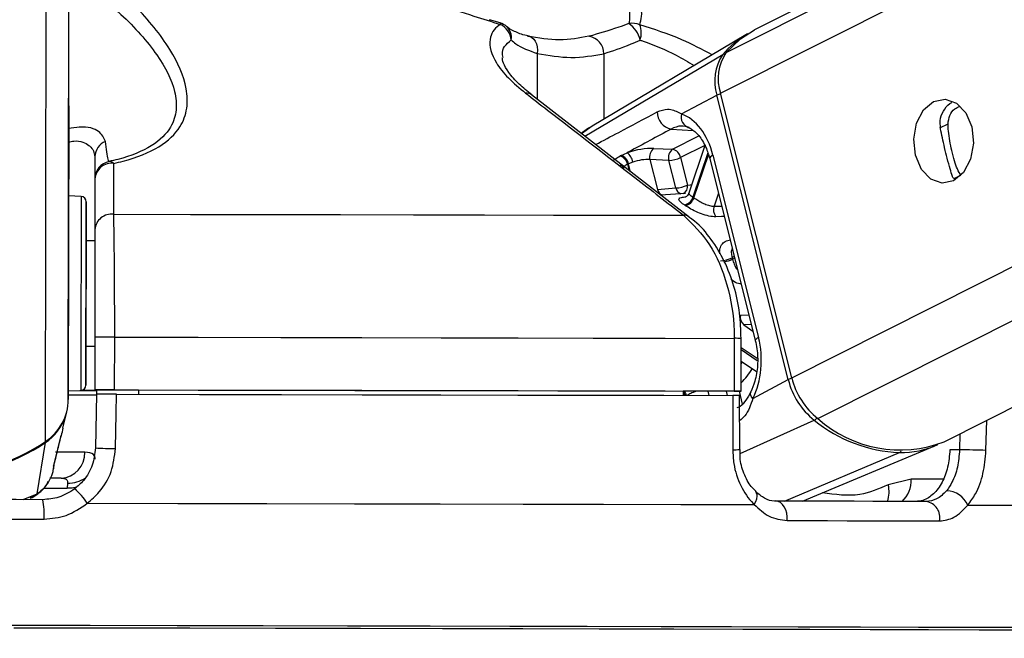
# Paper-space layout '3M DUO Wall Base Bracket' of a CAD drawing. Header units: millimetres. Extents: x 10 to 10067, y 20 to 7950.
# Tile 10 of 114: x 2090 to 2146, y 3015 to 3051. Entities that reach past the tile are written whole.
import ezdxf

# ---------------------------------------------------------------- set-up
doc = ezdxf.new("R2010")
doc.units = ezdxf.units.MM
doc.layers.add('COMPONENT_GEOMETRY', color=7, linetype='Continuous')
doc.styles.add('SLDTEXTSTYLE0', font='TXT', dxfattribs={"width": 0.75})
doc.dimstyles.new('SLDDIMSTYLE1', dxfattribs={"dimtxt": 75, "dimasz": 3.302, "dimexe": 0, "dimexo": 0.0625, "dimgap": 18.75, "dimtad": 0, "dimtih": 1, "dimtoh": 1, "dimdec": 0, "dimrnd": 1e-09, "dimzin": 12, "dimdsep": 46, "dimtxsty": 'SLDTEXTSTYLE0', "dimsah": 1, "dimcen": 0.09, "dimadec": 0, "dimazin": 3, "dimtfac": 1, "dimtdec": 0, "dimtofl": 0, "dimtmove": 0, "dimatfit": 3, "dimfxl": 1, "dimfrac": 2, "dimtolj": 1, "dimtzin": 12, "dimarcsym": 0})

# ---------------------------------------------------------------- blocks, each defined once
blk = doc.blocks.new('_D_31')
at = {"layer": 'COMPONENT_GEOMETRY', "color": 7}
for p, q in [((3546.338, 3861.899), (291.414, 3861.899)), ((294.589, 3861.899), (294.589, 2461.18)), ((294.589, 941.399), (294.589, 2342.118)), ((3494.919, 941.399), (291.414, 941.399))]:
    blk.add_line(p, q, dxfattribs=at)
for points in [[(294.589, 3861.899), (294.081, 3858.597), (295.097, 3858.597)], [(294.589, 941.399), (295.097, 944.701), (294.081, 944.701)]]:
    blk.add_solid(points, dxfattribs=at)
at = {"layer": 'COMPONENT_GEOMETRY', "color": 7, "insert": (183.755, 2438.798), "char_height": 75, "attachment_point": 1, "style": 'SLDTEXTSTYLE0'}
blk.add_mtext('2921', dxfattribs=at)

psp = doc.layouts.new('3M DUO Wall Base Bracket')

# ---------------------------------------------------------------- linework, layer by layer
at = {"color": 8, "linetype": 'Continuous', "lineweight": 25}
for p, q in [((2130.079, 3046.336), (2400.307, 3182.35)), ((2130.407, 3048.653), (2396.131, 3182.399)), ((2134.131, 3030.157), (2435.674, 3181.931)), ((2135.622, 3027.835), (2441.636, 3181.86)), ((2092.98, 3028.922), (2093.18, 3178.601)), ((2091.691, 3026.529), (2091.886, 3172.302)), ((2119.656, 3048.6), (2119.652, 3045.988)), ((2123.452, 3048.59), (2123.447, 3044.865)), ((2122.359, 3043.889), (2130.206, 3048.534)), ((2122.786, 3044.468), (2122.182, 3044.026)), ((2127.268, 3044.3), (2128.525, 3044.211)), ((2142.556, 3044.363), (2143.023, 3044.598)), ((2127.355, 3043.152), (2128.856, 3043.908)), ((2129.182, 3043.373), (2127.808, 3042.681)), ((2129.357, 3042.946), (2128.51, 3040.435)), ((2128.569, 3040.395), (2129.393, 3042.84)), ((2124.459, 3042.221), (2124.356, 3042.231)), ((2124.785, 3042.302), (2124.877, 3041.935)), ((2124.963, 3041.868), (2124.846, 3042.332)), ((2143.373, 3041.481), (2143.756, 3041.673)), ((2129.961, 3040.649), (2129.715, 3039.917)), ((2129.715, 3039.917), (2130.143, 3039.924)), ((2130.864, 3037.044), (2130.744, 3036.984)), ((2130.766, 3036.898), (2130.886, 3036.958)), ((2131.214, 3033.713), (2131.695, 3033.729)), ((2131.834, 3033.175), (2131.408, 3033.159)), ((2131.408, 3033.159), (2131.925, 3032.812)), ((2132.171, 3031.247), (2131.259, 3031.86)), ((2131.258, 3031.758), (2132.175, 3031.142)), ((2131.257, 3030.947), (2131.327, 3031.054)), ((2129.365, 3029.394), (2129.426, 3029.15)), ((2130.488, 3029.147), (2130.426, 3029.394)), ((2131.136, 3029.394), (2131.32, 3028.66)), ((2131.198, 3025.844), (2135.415, 3027.742)), ((2145.182, 3026.02), (2145.225, 3027.737)), ((2143.701, 3026.97), (2143.679, 3026.058)), ((2133.718, 3023.137), (2140.262, 3025.895)), ((2142.746, 3024.384), (2140.935, 3024.384)), ((2090.416, 3023.219), (2091.218, 3023.547)), ((2090.809, 3023.322), (2091.218, 3023.547)), ((2091.576, 3023.871), (2092.907, 3023.869))]:
    psp.add_line(p, q, dxfattribs=at)
at = {"color": 7, "linetype": 'Continuous', "lineweight": 25}
for p, q in [((2395.191, 3182.41), (2132.018, 3049.948)), ((2142.799, 3026.516), (2451.208, 3181.747)), ((2093.002, 3045.628), (2093.18, 3178.601)), ((2117.541, 3050.343), (2116.945, 3050.523)), ((2131.518, 3049.665), (2122.784, 3044.47)), ((2134.131, 3030.157), (2130.079, 3046.336)), ((2128.293, 3039.285), (2119.321, 3046.245)), ((2127.87, 3045.159), (2129.88, 3046.23)), ((2133.933, 3030.051), (2129.88, 3046.23)), ((2093.002, 3045.628), (2092.98, 3028.922)), ((2126.281, 3043.2), (2127.355, 3043.152)), ((2129.186, 3043.366), (2128.272, 3040.656)), ((2094.498, 3042.724), (2094.492, 3037.951)), ((2124.426, 3042.801), (2124.774, 3042.955)), ((2125.092, 3042.427), (2124.846, 3042.332)), ((2126.066, 3042.562), (2126.49, 3040.872)), ((2127.14, 3042.514), (2126.066, 3042.562)), ((2127.532, 3040.949), (2127.14, 3042.514)), ((2127.808, 3042.681), (2128.2, 3041.116)), ((2129.466, 3042.628), (2132.061, 3032.266)), ((2129.649, 3042.81), (2132.245, 3032.448)), ((2094.497, 3041.477), (2094.493, 3038.583)), ((2126.49, 3040.872), (2127.532, 3040.949)), ((2093.711, 3040.467), (2092.995, 3040.505)), ((2128.088, 3040.64), (2126.677, 3040.539)), ((2094.492, 3037.951), (2093.992, 3037.952)), ((2094.492, 3037.951), (2094.492, 3037.951)), ((2094.485, 3032.464), (2094.481, 3029.464)), ((2095.616, 3029.463), (2095.62, 3032.463)), ((2130.864, 3032.396), (2130.86, 3029.396)), ((2131.255, 3029.395), (2131.259, 3032.395)), ((2093.984, 3031.952), (2094.484, 3031.951)), ((2131.258, 3031.1), (2132.127, 3030.516)), ((2131.923, 3028.979), (2133.933, 3030.051)), ((2092.98, 3029.401), (2093.696, 3029.437)), ((2094.48, 3029.455), (2094.481, 3029.464)), ((2096.981, 3029.452), (2094.48, 3029.455)), ((2094.481, 3029.455), (2094.48, 3029.447)), ((2094.48, 3029.455), (2094.48, 3029.442)), ((2094.48, 3029.447), (2094.589, 3029.447)), ((2094.48, 3029.442), (2094.48, 3029.447)), ((2094.585, 3029.213), (2094.528, 3026.161)), ((2094.59, 3029.455), (2094.585, 3029.205)), ((2096.98, 3029.458), (2096.98, 3029.211)), ((2127.965, 3029.399), (2127.961, 3029.153)), ((2130.962, 3029.394), (2127.965, 3029.394)), ((2131.171, 3026.077), (2131.17, 3029.145)), ((2092.675, 3027.292), (2092.889, 3028.212)), ((2092.173, 3025.246), (2092.567, 3026.878)), ((2092.55, 3026.81), (2092.569, 3026.877)), ((2091.218, 3023.547), (2091.681, 3026.469)), ((2134.744, 3023.135), (2142.274, 3026.284)), ((2131.171, 3026.077), (2131.171, 3026.077)), ((2143.679, 3026.058), (2143.13, 3026.058)), ((2092.115, 3024.884), (2092.156, 3025.061)), ((2092.141, 3025.133), (2092.178, 3025.245)), ((2092.569, 3024.442), (2091.923, 3024.443)), ((2092.942, 3024.164), (2092.907, 3023.869)), ((2140.935, 3024.384), (2139.62, 3024.066)), ((2132.084, 3023.675), (2132.072, 3023.685))]:
    psp.add_line(p, q, dxfattribs=at)
at = {"color": 8, "linetype": 'Continuous', "lineweight": 25, "flags": 128}
for points in [[(2117.54, 3050.34), (2117.548, 3050.336), (2117.554, 3050.325), (2117.559, 3050.308), (2117.561, 3050.285), (2117.562, 3050.256)], [(2129.649, 3042.81), (2129.567, 3042.761), (2129.508, 3042.715), (2129.473, 3042.672), (2129.465, 3042.634), (2129.466, 3042.628)], [(2128.2, 3041.116), (2128.363, 3041.134), (2128.435, 3041.139)], [(2093.711, 3040.467), (2093.711, 3040.465), (2093.711, 3040.238), (2093.71, 3039.651), (2093.709, 3038.743), (2093.707, 3037.577), (2093.705, 3036.233)], [(2130.293, 3039.324), (2130.131, 3039.321), (2129.811, 3039.314)], [(2093.705, 3036.233), (2093.703, 3034.801), (2093.701, 3033.379), (2093.7, 3032.064), (2093.698, 3030.947), (2093.697, 3030.102), (2093.696, 3029.588), (2093.696, 3029.437)], [(2132.245, 3032.448), (2132.163, 3032.399), (2132.104, 3032.352), (2132.069, 3032.309), (2132.06, 3032.271), (2132.061, 3032.265)], [(2131.923, 3028.979), (2131.853, 3029.069), (2131.806, 3029.156), (2131.784, 3029.237), (2131.786, 3029.31), (2131.8, 3029.348)], [(2093.922, 3025.913), (2093.479, 3025.912), (2092.929, 3025.912), (2092.283, 3025.912), (2092.261, 3025.912)], [(2093.453, 3023.921), (2093.21, 3023.876), (2092.907, 3023.869)], [(2132.005, 3022.943), (2132.091, 3023.107), (2132.147, 3023.265), (2132.17, 3023.409), (2132.16, 3023.535), (2132.116, 3023.636), (2132.084, 3023.675)]]:
    psp.add_lwpolyline(points, dxfattribs=at)
at = {"color": 7, "linetype": 'Continuous', "lineweight": 25, "flags": 128}
for points in [[(2130.407, 3048.653), (2131.216, 3049.44), (2132.018, 3049.948)], [(2119.105, 3049.586), (2119.234, 3049.569), (2119.353, 3049.514), (2119.459, 3049.423), (2119.546, 3049.3), (2119.611, 3049.151), (2119.652, 3048.979), (2119.667, 3048.794), (2119.656, 3048.6)], [(2142.204, 3045.875), (2142.859, 3046.011), (2143.501, 3045.783), (2144.031, 3045.224), (2144.37, 3044.42), (2144.465, 3043.493), (2144.302, 3042.585), (2143.906, 3041.834), (2143.337, 3041.354), (2142.681, 3041.218), (2142.039, 3041.446), (2141.509, 3042.005), (2141.17, 3042.809), (2141.076, 3043.736), (2141.239, 3044.644), (2141.635, 3045.395), (2142.204, 3045.875)], [(2092.999, 3043.324), (2092.999, 3043.36), (2092.999, 3043.035), (2092.998, 3042.398), (2092.997, 3041.547), (2092.995, 3040.611), (2092.994, 3039.733), (2092.993, 3039.046), (2092.993, 3038.655), (2092.993, 3038.62), (2092.993, 3038.945), (2092.994, 3039.582), (2092.995, 3040.433), (2092.996, 3041.368), (2092.998, 3042.247), (2092.999, 3042.933), (2092.999, 3043.324)], [(2093.989, 3036.163), (2093.991, 3037.434), (2093.993, 3038.537), (2093.994, 3039.395), (2093.995, 3039.95), (2093.995, 3040.165), (2093.995, 3040.024), (2093.994, 3039.538), (2093.993, 3038.739), (2093.992, 3037.952)], [(2095.563, 3039.457), (2099.928, 3039.45), (2104.236, 3039.443), (2108.471, 3039.435), (2112.616, 3039.428), (2116.656, 3039.42), (2120.573, 3039.412), (2124.353, 3039.404), (2127.982, 3039.395)], [(2093.992, 3037.952), (2093.992, 3038.087), (2093.992, 3038.251), (2093.992, 3038.058), (2093.991, 3037.528), (2093.99, 3036.719), (2093.989, 3035.718)], [(2093.984, 3031.952), (2093.983, 3031.367), (2093.982, 3030.508), (2093.981, 3029.953), (2093.981, 3029.738), (2093.981, 3029.879), (2093.982, 3030.365), (2093.983, 3031.164), (2093.984, 3032.221), (2093.986, 3033.464), (2093.988, 3034.808), (2093.989, 3036.163)], [(2093.989, 3035.718), (2093.987, 3034.634), (2093.986, 3033.585), (2093.985, 3032.684), (2093.984, 3032.028), (2093.984, 3031.69), (2093.984, 3031.704), (2093.984, 3031.952)], [(2095.62, 3032.463), (2100.373, 3032.456), (2105.064, 3032.448), (2109.675, 3032.44), (2114.186, 3032.432), (2118.578, 3032.423), (2122.833, 3032.414), (2126.935, 3032.405), (2130.864, 3032.396)], [(2093.628, 3029.434), (2094.331, 3029.434), (2094.589, 3029.434)], [(2095.616, 3029.463), (2100.369, 3029.456), (2105.06, 3029.448), (2109.671, 3029.44), (2114.182, 3029.432), (2118.574, 3029.423), (2122.829, 3029.414), (2126.931, 3029.405), (2130.86, 3029.396)], [(2095.663, 3026.126), (2095.701, 3028.125), (2095.722, 3029.213)], [(2095.722, 3029.213), (2100.447, 3029.206), (2105.112, 3029.198), (2109.696, 3029.19), (2114.181, 3029.182), (2118.549, 3029.173), (2122.782, 3029.164), (2126.863, 3029.156), (2130.774, 3029.147)], [(2096.98, 3029.458), (2101.135, 3029.451), (2105.237, 3029.444), (2109.272, 3029.437), (2113.225, 3029.43), (2117.084, 3029.422), (2120.835, 3029.415), (2124.467, 3029.407), (2127.965, 3029.399)], [(2130.774, 3029.147), (2130.775, 3027.147), (2130.776, 3026.059)], [(2130.86, 3029.396), (2131.015, 3029.396), (2131.136, 3029.396), (2131.216, 3029.395), (2131.253, 3029.395), (2131.245, 3029.395), (2131.192, 3029.394), (2131.096, 3029.394), (2130.962, 3029.394)], [(2091.524, 3023.218), (2090.013, 3023.22), (2088.501, 3023.222), (2086.987, 3023.224), (2085.472, 3023.226), (2083.958, 3023.228), (2082.444, 3023.23), (2080.931, 3023.232), (2079.42, 3023.234)], [(2094.061, 3023.016), (2099.203, 3023.008), (2104.278, 3022.999), (2109.262, 3022.991), (2114.132, 3022.982), (2118.863, 3022.972), (2123.434, 3022.963), (2127.821, 3022.953), (2132.005, 3022.943)], [(2133.872, 3022.03), (2133.872, 3022.24), (2133.845, 3022.445), (2133.79, 3022.637), (2133.711, 3022.806), (2133.611, 3022.947), (2133.494, 3023.052), (2133.365, 3023.117), (2133.23, 3023.139)], [(2141.789, 3023.116), (2140.797, 3023.119), (2139.783, 3023.121), (2138.745, 3023.124), (2137.685, 3023.127), (2136.603, 3023.13), (2135.5, 3023.133), (2134.375, 3023.136), (2133.23, 3023.139)], [(2144.153, 3022.911), (2147.24, 3022.901), (2150.029, 3022.891), (2152.507, 3022.882), (2154.663, 3022.873), (2156.484, 3022.864), (2157.964, 3022.855), (2159.094, 3022.847), (2159.869, 3022.839)], [(2079.337, 3022.127), (2080.868, 3022.125), (2082.401, 3022.123), (2083.936, 3022.122), (2085.471, 3022.119), (2087.006, 3022.117), (2088.54, 3022.115), (2090.073, 3022.113), (2091.604, 3022.111)], [(2133.872, 3022.03), (2135.032, 3022.028), (2136.172, 3022.025), (2137.29, 3022.022), (2138.387, 3022.019), (2139.461, 3022.016), (2140.512, 3022.013), (2141.541, 3022.01), (2142.545, 3022.007)], [(2157.363, 3015.875), (2157.268, 3015.879), (2156.83, 3015.886), (2156.045, 3015.894), (2154.916, 3015.902), (2153.449, 3015.911), (2151.65, 3015.919), (2149.529, 3015.928), (2147.096, 3015.938), (2144.363, 3015.947), (2141.342, 3015.956), (2138.05, 3015.966), (2134.501, 3015.975), (2130.713, 3015.985), (2126.705, 3015.994), (2122.496, 3016.004), (2118.106, 3016.013), (2113.557, 3016.022), (2108.872, 3016.031), (2104.073, 3016.039), (2099.182, 3016.047), (2094.225, 3016.055), (2089.226, 3016.062)], [(2156.494, 3015.721), (2156.856, 3015.727), (2156.9, 3015.734), (2156.589, 3015.741), (2155.923, 3015.748), (2154.906, 3015.756), (2153.543, 3015.765), (2151.841, 3015.773), (2149.809, 3015.782), (2147.456, 3015.792), (2144.794, 3015.801), (2141.836, 3015.81), (2138.598, 3015.82), (2135.095, 3015.83), (2131.344, 3015.839), (2127.365, 3015.849), (2123.177, 3015.858), (2118.802, 3015.867), (2114.26, 3015.876), (2109.574, 3015.885), (2104.769, 3015.894), (2099.868, 3015.902), (2094.894, 3015.91), (2089.874, 3015.917)], [(2147.534, 3015.792), (2144.869, 3015.801), (2141.907, 3015.81), (2138.665, 3015.82), (2135.157, 3015.83), (2131.402, 3015.839), (2127.418, 3015.849), (2123.225, 3015.858), (2118.844, 3015.867), (2114.296, 3015.876), (2109.605, 3015.885), (2104.794, 3015.894), (2099.886, 3015.902), (2094.906, 3015.91), (2089.88, 3015.917)]]:
    psp.add_lwpolyline(points, dxfattribs=at)
at = {"color": 7, "linetype": 'Continuous', "lineweight": 25}
for centre, radius, start, end in [((2117.258, 3049.381), 1, 49.1592, 73.5582), ((2117.076, 3049.264), 1.104, 6.0213, 63.8749), ((2125.074, 3049.286), 1.034, 66.5263, 101.7862), ((2124.079, 3049.069), 1.458, 11.534, 57.5035), ((2124.276, 3049.767), 1.297, 341.7362, 21.1343), ((2134.101, 3045.34), 5.037, 119.4897, 140.6357), ((2122.44, 3048.576), 1.013, 0.7982, 81.2262), ((2132.603, 3047.16), 2.656, 145.7938, 198.0743), ((2132.391, 3047.05), 2.642, 145.8056, 198.0718), ((2127.453, 3045.25), 0.968, 178.4557, 258.9803), ((2128.441, 3044.977), 0.599, 162.3667, 256.1568), ((2095.452, 3042.711), 0.954, 111.8481, 179.2229), ((2126.647, 3042.722), 0.602, 127.4012, 195.3471), ((2127.721, 3042.674), 0.602, 127.4129, 195.3354), ((2127.224, 3042.573), 0.594, 10.4637, 77.2671), ((2095.496, 3041.476), 1, 101.2826, 179.9049), ((2095.32, 3042.103), 0.354, 44.6927, 93.2143), ((2124.184, 3042.185), 0.613, 11.0118, 72.667), ((2124.245, 3042.216), 0.612, 10.9983, 72.8299), ((2124.311, 3042.317), 0.788, 7.9774, 54.0135), ((2127.051, 3044.292), 1.78, 272.8581, 295.1617), ((2095.449, 3041.404), 0.955, 82.5887, 175.6135), ((2127.443, 3042.726), 1.779, 272.8547, 295.1651), ((2093.695, 3040.167), 0.3, 359.923, 86.923), ((2127.899, 3040.605), 0.635, 281.5125, 344.4583), ((2127.953, 3040.577), 0.642, 281.3759, 343.6243), ((2126.301, 3037.08), 4.017, 55.6198, 56.628), ((2126.164, 3037.152), 3.388, 55.575, 56.6727), ((2130.362, 3039.711), 0.679, 162.3815, 215.7966), ((2095.444, 3038.51), 0.954, 82.8803, 175.6126), ((2129.988, 3038.556), 1.745, 272.9301, 295.6842), ((2117.219, 3033.558), 13.952, 13.8469, 14.2133), ((2131.811, 3033.611), 0.605, 170.2388, 228.2439), ((2095.018, 2812.92), 219.544, 89.84285, 90.1391), ((2138.265, 3031.171), 4.256, 193.7854, 231.6057), ((2093.681, 3029.737), 0.3, 272.923, 359.923), ((2138.044, 3031.059), 4.233, 193.7821, 231.5999), ((2093.375, 3219.85), 190.662, 269.87653, 270.36365), ((2093.84, 3096.995), 67.556, 269.89398, 270.54322), ((2095.001, 2807.289), 222.176, 89.8416, 90.13433), ((2090.084, 3028.938), 2.896, 303.7015, 359.6821), ((2090.064, 3028.881), 2.904, 303.8334, 340.8327), ((2140.634, 3034.158), 8.271, 230.8735, 267.4208), ((2140.28, 3032.998), 6.954, 227.9447, 291.2376), ((2085.489, 3035.758), 11.119, 235.9435, 303.9026), ((2085.501, 3035.652), 11.069, 269.8582, 303.9409), ((2140.324, 3030.972), 5.077, 269.3016, 294.7268), ((2092.495, 3025.867), 1.427, 272.9688, 1.8427), ((2095.753, 3047.429), 21.304, 266.7013, 269.7574), ((2137.768, 2755.843), 270.279, 88.42798, 88.74678), ((2091.141, 3021.156), 3.462, 32.4932, 50.5273), ((2142.883, 3022.33), 1.396, 24.5682, 87.5785), ((2088.06, 3022.411), 3.556, 355.1602, 13.1159), ((2141.632, 3022.196), 0.933, 348.3349, 80.3089)]:
    psp.add_arc(centre, radius, start, end, dxfattribs=at)
at = {"color": 8, "linetype": 'Continuous', "lineweight": 25}
for centre, radius, start, end in [((2117.355, 3049.521), 0.831, 350.2765, 47.9069), ((2130.31, 3048.345), 0.216, 83.4309, 118.7968), ((2119.058, 3045.894), 0.453, 53.0803, 98.0837), ((2130.27, 3045.473), 0.852, 102.4258, 117.2331), ((2126.917, 3040.957), 0.436, 191.3092, 250.7041), ((2127.956, 3041.033), 0.432, 191.1916, 252.5668), ((2127.766, 3041.031), 0.442, 295.0562, 11.115), ((2128.036, 3038.951), 0.447, 52.1922, 96.9774), ((2130.004, 3038.568), 1.836, 279.3064, 294.5362), ((2130.854, 2981.513), 50.884, 89.5442, 89.9887), ((2127.282, 3033.62), 5.473, 316.5554, 327.4215), ((2134.394, 3029.096), 1.06, 103.8916, 115.7863), ((2127.378, 3028.934), 0.733, 17.0567, 36.3209), ((2127.356, 3028.915), 0.827, 16.7146, 35.4332), ((2135.196, 3028.172), 0.483, 296.9726, 321.5511), ((2091.556, 3026.461), 0.125, 3.5438, 25.2991), ((2130.868, 3028.459), 2.402, 267.7884, 277.2487), ((2140.168, 3026.098), 0.223, 294.8058, 330.2092), ((2093.025, 3025.729), 1.567, 266.9598, 306.2423), ((2138.188, 3023.67), 1.486, 338.3534, 15.4485), ((2139.288, 3024.325), 1.648, 312.9918, 2.0491)]:
    psp.add_arc(centre, radius, start, end, dxfattribs=at)
at = {"color": 7, "linetype": 'Continuous', "lineweight": 25}
for centre, major_axis, ratio, start_param, end_param in [((2127.325, 3041.571), (-0.074, 3.691), 0.67203, 5.041113, 6.031779), ((2125.402, 3042.728), (1.371, 0.289), 0.275199, 0.817972, 1.987666), ((2125.501, 3042.257), (0.886, 0.167), 0.295197, 0.825137, 1.99483), ((2129.921, 3031.209), (-0.074, 3.691), 0.67203, 4.050448, 5.041113)]:
    psp.add_ellipse(centre, major_axis=major_axis, ratio=ratio, start_param=start_param, end_param=end_param, dxfattribs=at)
at = {"color": 8, "linetype": 'Continuous', "lineweight": 25}
psp.add_ellipse((2125.44, 3042.226), major_axis=(0.886, 0.167), ratio=0.295197, start_param=2.811036, end_param=3.159145, dxfattribs=at)
at = {"color": 7, "linetype": 'Continuous', "lineweight": 25}
for points, knots in [([(2095.572, 3042.352), (2095.749, 3042.393), (2096.741, 3042.623), (2098.271, 3043.244), (2099.387, 3044.33), (2099.786, 3045.474), (2099.73, 3046.952), (2098.829, 3048.931), (2096.886, 3051.336), (2095.023, 3052.896), (2094.091, 3053.676)], [0, 0, 0, 0, 0.024024, 0.134637, 0.244506, 0.334114, 0.423971, 0.601081, 0.800327, 1, 1, 1, 1]), ([(2108.583, 3053.649), (2109.773, 3053.138), (2112.18, 3052.103), (2115.24, 3050.966), (2117.055, 3050.411), (2117.562, 3050.256)], [0, 0, 0, 0, 0.413471, 0.836282, 1, 1, 1, 1]), ([(2123.398, 3053.46), (2123.776, 3052.985), (2124.54, 3052.024), (2124.98, 3050.963), (2124.888, 3050.443), (2124.863, 3050.298)], [0, 0, 0, 0, 0.414625, 0.838125, 1, 1, 1, 1]), ([(2125.486, 3050.235), (2125.531, 3050.388), (2125.69, 3050.928), (2125.362, 3052.054), (2124.658, 3053.084), (2124.301, 3053.607)], [0, 0, 0, 0, 0.163705, 0.575616, 1, 1, 1, 1]), ([(2093.306, 3053.025), (2094.236, 3052.301), (2096.093, 3050.855), (2098.076, 3048.62), (2099.046, 3046.775), (2099.18, 3045.393), (2098.861, 3044.324), (2097.849, 3043.302), (2096.406, 3042.714), (2095.468, 3042.495), (2095.301, 3042.456)], [0, 0, 0, 0, 0.202799, 0.405178, 0.583303, 0.67249, 0.761399, 0.868871, 0.976542, 1, 1, 1, 1]), ([(2117.562, 3050.256), (2117.533, 3050.237), (2117.199, 3050.019), (2116.807, 3049.367), (2117.126, 3048.278), (2117.957, 3047.209), (2118.649, 3046.631), (2118.995, 3046.342)], [0, 0, 0, 0, 0.02429, 0.282765, 0.612987, 0.806483, 1, 1, 1, 1]), ([(2124.863, 3050.298), (2124.669, 3050.228), (2123.831, 3049.924), (2123.132, 3049.727), (2122.594, 3049.577)], [0, 0, 0, 0, 0.231548, 1, 1, 1, 1]), ([(2119.215, 3049.579), (2119.157, 3049.591), (2118.806, 3049.663), (2118.326, 3049.853), (2117.978, 3050.064), (2117.914, 3050.136), (2117.914, 3050.137)], [0, 0, 0, 0, 0.088979, 0.535107, 0.997964, 1, 1, 1, 1]), ([(2118.174, 3049.38), (2118.255, 3049.304), (2118.604, 3048.977), (2119.199, 3048.764), (2119.656, 3048.6)], [0, 0, 0, 0, 0.23189, 1, 1, 1, 1]), ([(2122.594, 3049.577), (2122.046, 3049.477), (2120.932, 3049.275), (2119.72, 3049.481), (2119.105, 3049.586)], [0, 0, 0, 0, 0.492394, 1, 1, 1, 1]), ([(2123.452, 3048.59), (2123.943, 3048.751), (2124.582, 3048.961), (2125.333, 3049.285), (2125.508, 3049.361)], [0, 0, 0, 0, 0.768085, 1, 1, 1, 1]), ([(2119.656, 3048.6), (2120.304, 3048.491), (2121.619, 3048.268), (2122.835, 3048.482), (2123.452, 3048.59)], [0, 0, 0, 0, 0.492737, 1, 1, 1, 1]), ([(2119.342, 3046.258), (2119.094, 3046.457), (2118.547, 3046.894), (2118.004, 3047.534), (2117.702, 3048.065), (2117.664, 3048.327), (2117.67, 3048.356), (2117.67, 3048.358)], [0, 0, 0, 0, 0.22096, 0.486752, 0.741153, 0.989669, 1, 1, 1, 1]), ([(2118.995, 3046.342), (2119.409, 3046.023), (2121.479, 3044.427), (2124.475, 3042.112), (2127.055, 3040.113), (2127.982, 3039.395)], [0, 0, 0, 0, 0.138097, 0.690492, 1, 1, 1, 1]), ([(2142.596, 3044.32), (2142.582, 3044.523), (2142.552, 3044.929), (2142.818, 3045.452), (2143.074, 3045.763), (2143.243, 3045.821), (2143.244, 3045.821)], [0, 0, 0, 0, 0.329334, 0.658159, 0.99686, 1, 1, 1, 1]), ([(2126.486, 3045.276), (2126.684, 3045.351), (2126.945, 3045.45), (2127.396, 3045.407), (2127.664, 3045.266), (2127.87, 3045.159)], [0, 0, 0, 0, 0.417871, 0.554002, 1, 1, 1, 1]), ([(2143.023, 3044.598), (2143.045, 3044.762), (2143.09, 3045.089), (2143.353, 3045.447), (2143.59, 3045.55), (2143.685, 3045.591)], [0, 0, 0, 0, 0.376025, 0.75157, 1, 1, 1, 1]), ([(2122.724, 3044.43), (2122.674, 3044.404), (2122.47, 3044.299), (2122.289, 3044.157), (2122.152, 3044.049)], [0, 0, 0, 0, 0.241973, 1, 1, 1, 1]), ([(2127.268, 3044.3), (2126.469, 3043.869), (2125.637, 3043.421), (2124.807, 3042.973), (2124.774, 3042.955)], [0, 0, 0, 0, 0.961067, 1, 1, 1, 1]), ([(2128.298, 3044.396), (2128.148, 3044.437), (2127.8, 3044.533), (2127.461, 3044.385), (2127.268, 3044.3)], [0, 0, 0, 0, 0.42978, 1, 1, 1, 1]), ([(2128.193, 3044.419), (2128.264, 3044.388), (2128.474, 3044.298), (2128.86, 3043.959), (2129.245, 3043.355), (2129.399, 3042.846), (2129.466, 3042.628)], [0, 0, 0, 0, 0.1515531, 0.4466077, 0.7626684, 1, 1, 1, 1]), ([(2143.275, 3041.612), (2143.232, 3041.743), (2143.147, 3042.007), (2142.988, 3042.599), (2142.833, 3043.231), (2142.699, 3043.817), (2142.63, 3044.153), (2142.596, 3044.32)], [0, 0, 0, 0, 0.2220831, 0.4457761, 0.6401581, 0.8216759, 1, 1, 1, 1]), ([(2143.756, 3041.673), (2143.688, 3041.78), (2143.562, 3041.976), (2143.39, 3042.482), (2143.238, 3043.05), (2143.118, 3043.64), (2143.039, 3044.163), (2143.028, 3044.462), (2143.023, 3044.598)], [0, 0, 0, 0, 0.20462, 0.376331, 0.548836, 0.703358, 0.864291, 1, 1, 1, 1]), ([(2095.301, 3042.456), (2095.281, 3042.487), (2095.211, 3042.6), (2095.145, 3043.177), (2095.097, 3043.596)], [0, 0, 0, 0, 0.275165, 1, 1, 1, 1]), ([(2094.498, 3042.724), (2094.498, 3042.394), (2094.497, 3041.729), (2094.497, 3041.562), (2094.497, 3041.477)], [0, 0, 0, 0, 0.495307, 1, 1, 1, 1]), ([(2124.021, 3042.549), (2124.046, 3042.569), (2124.138, 3042.642), (2124.27, 3042.716), (2124.366, 3042.77)], [0, 0, 0, 0, 0.2744128, 1, 1, 1, 1]), ([(2124.366, 3042.77), (2124.371, 3042.772), (2124.391, 3042.783), (2124.411, 3042.793), (2124.426, 3042.801)], [0, 0, 0, 0, 0.23694, 1, 1, 1, 1]), ([(2095.563, 3039.457), (2095.564, 3039.777), (2095.567, 3040.742), (2095.57, 3041.706), (2095.572, 3042.352)], [0, 0, 0, 0, 0.33097, 1, 1, 1, 1]), ([(2124.396, 3042.277), (2124.394, 3042.278), (2124.386, 3042.281), (2124.437, 3042.255), (2124.522, 3042.172), (2124.538, 3042.085), (2124.543, 3042.052)], [0, 0, 0, 0, 0.0944471, 0.3931911, 0.7728712, 1, 1, 1, 1]), ([(2124.785, 3042.302), (2124.724, 3042.266), (2124.639, 3042.216), (2124.598, 3042.167), (2124.586, 3042.153)], [0, 0, 0, 0, 0.718838, 1, 1, 1, 1]), ([(2124.846, 3042.332), (2124.831, 3042.325), (2124.81, 3042.315), (2124.79, 3042.304), (2124.785, 3042.302)], [0, 0, 0, 0, 0.763263, 1, 1, 1, 1]), ([(2143.373, 3041.481), (2143.346, 3041.501), (2143.299, 3041.536), (2143.282, 3041.589), (2143.275, 3041.612)], [0, 0, 0, 0, 0.5718688, 1, 1, 1, 1]), ([(2128.026, 3039.983), (2127.978, 3040.016), (2127.843, 3040.109), (2127.714, 3040.238), (2127.705, 3040.346), (2127.832, 3040.418), (2128.021, 3040.441), (2128.117, 3040.453)], [0, 0, 0, 0, 0.116741, 0.333014, 0.551895, 0.773809, 1, 1, 1, 1]), ([(2128.266, 3040.659), (2128.245, 3040.608), (2128.204, 3040.51), (2128.11, 3040.44), (2128.067, 3040.422), (2128.071, 3040.423), (2128.072, 3040.423)], [0, 0, 0, 0, 0.337254, 0.651918, 0.898506, 1, 1, 1, 1]), ([(2128.569, 3040.395), (2128.639, 3040.349), (2128.779, 3040.255), (2129.045, 3040.103), (2129.323, 3039.979), (2129.554, 3039.918), (2129.674, 3039.917), (2129.715, 3039.917)], [0, 0, 0, 0, 0.219824, 0.440373, 0.663121, 0.885396, 1, 1, 1, 1]), ([(2129.811, 3039.314), (2129.749, 3039.316), (2129.565, 3039.319), (2129.215, 3039.395), (2128.791, 3039.552), (2128.387, 3039.751), (2128.181, 3039.882), (2128.08, 3039.947)], [0, 0, 0, 0, 0.119557, 0.349311, 0.573048, 0.788452, 1, 1, 1, 1]), ([(2095.62, 3032.463), (2095.62, 3033.357), (2095.619, 3035.143), (2095.601, 3037.516), (2095.58, 3038.849), (2095.565, 3039.375), (2095.563, 3039.457)], [0, 0, 0, 0, 0.313657, 0.627144, 0.94163, 1, 1, 1, 1]), ([(2127.982, 3039.395), (2128.502, 3038.883), (2129.543, 3037.859), (2130.539, 3035.493), (2130.852, 3033.574), (2130.863, 3032.538), (2130.864, 3032.396)], [0, 0, 0, 0, 0.317083, 0.634492, 0.949901, 1, 1, 1, 1]), ([(2131.249, 3032.395), (2131.235, 3032.876), (2131.205, 3033.887), (2130.874, 3035.378), (2130.333, 3036.807), (2129.568, 3038.05), (2128.874, 3038.89), (2128.398, 3039.208), (2128.29, 3039.28)], [0, 0, 0, 0, 0.173692, 0.36452, 0.557243, 0.749855, 0.943083, 1, 1, 1, 1]), ([(2094.493, 3038.583), (2094.493, 3038.511), (2094.492, 3038.051), (2094.491, 3036.885), (2094.488, 3034.809), (2094.486, 3033.245), (2094.485, 3032.464)], [0, 0, 0, 0, 0.058446, 0.373082, 0.686519, 1, 1, 1, 1]), ([(2132.061, 3032.266), (2132.094, 3032.114), (2132.192, 3031.663), (2132.215, 3030.855), (2132.077, 3029.993), (2131.883, 3029.543), (2131.8, 3029.349)], [0, 0, 0, 0, 0.153995, 0.459572, 0.765712, 1, 1, 1, 1]), ([(2095.722, 3029.213), (2095.609, 3029.213), (2095.383, 3029.214), (2095.062, 3029.214), (2094.804, 3029.214), (2094.621, 3029.214), (2094.597, 3029.214), (2094.585, 3029.213)], [0, 0, 0, 0, 0.1975506, 0.3951194, 0.592699, 0.7903018, 1, 1, 1, 1]), ([(2131.158, 3029.145), (2131.158, 3029.145), (2131.157, 3029.145), (2131.03, 3029.146), (2130.861, 3029.146), (2130.774, 3029.147)], [0, 0, 0, 0, 0.2463462, 0.6119541, 1, 1, 1, 1]), ([(2131.799, 3029.353), (2131.782, 3029.318), (2131.669, 3029.079), (2131.437, 3028.744), (2131.213, 3028.495), (2131.042, 3028.456), (2131.002, 3028.446)], [0, 0, 0, 0, 0.068748, 0.457865, 0.874388, 1, 1, 1, 1]), ([(2092.668, 3027.293), (2092.663, 3027.262), (2092.623, 3026.996), (2092.584, 3026.897), (2092.55, 3026.81)], [0, 0, 0, 0, 0.113103, 1, 1, 1, 1]), ([(2092.55, 3026.81), (2092.484, 3026.535), (2092.35, 3025.979), (2092.211, 3025.418), (2092.141, 3025.133)], [0, 0, 0, 0, 0.493243, 1, 1, 1, 1]), ([(2094.528, 3026.161), (2094.488, 3025.828), (2094.409, 3025.161), (2093.942, 3024.355), (2093.517, 3023.982), (2093.342, 3023.828)], [0, 0, 0, 0, 0.3700087, 0.7403389, 1, 1, 1, 1]), ([(2094.516, 3025.532), (2094.501, 3025.628), (2094.465, 3025.858), (2094.122, 3025.893), (2093.922, 3025.913)], [0, 0, 0, 0, 0.416454, 1, 1, 1, 1]), ([(2094.061, 3023.016), (2094.298, 3023.22), (2094.871, 3023.717), (2095.502, 3024.791), (2095.61, 3025.681), (2095.663, 3026.126)], [0, 0, 0, 0, 0.260359, 0.630689, 1, 1, 1, 1]), ([(2130.776, 3026.059), (2130.789, 3025.794), (2130.824, 3025.079), (2131.187, 3023.977), (2131.681, 3023.262), (2131.983, 3022.965), (2132.005, 3022.943)], [0, 0, 0, 0, 0.220488, 0.593644, 0.970346, 1, 1, 1, 1]), ([(2132.097, 3023.706), (2132.007, 3023.785), (2131.731, 3024.026), (2131.396, 3024.701), (2131.174, 3025.455), (2131.194, 3025.927), (2131.2, 3026.077)], [0, 0, 0, 0, 0.166643, 0.508535, 0.844521, 1, 1, 1, 1]), ([(2143.13, 3026.058), (2143.102, 3025.723), (2143.045, 3025.054), (2142.705, 3024.169), (2142.215, 3023.505), (2141.679, 3023.162), (2141.325, 3023.128), (2141.189, 3023.116)], [0, 0, 0, 0, 0.215299, 0.430554, 0.646478, 0.863765, 1, 1, 1, 1]), ([(2143.679, 3026.058), (2143.65, 3025.724), (2143.593, 3025.057), (2143.308, 3024.252), (2143.049, 3023.879), (2142.942, 3023.725)], [0, 0, 0, 0, 0.370011, 0.740321, 1, 1, 1, 1]), ([(2144.153, 3022.911), (2144.303, 3023.116), (2144.667, 3023.612), (2145.067, 3024.685), (2145.144, 3025.576), (2145.182, 3026.02)], [0, 0, 0, 0, 0.260349, 0.630692, 1, 1, 1, 1]), ([(2092.154, 3025.052), (2092.156, 3025.057), (2092.166, 3025.092), (2092.171, 3025.143), (2092.175, 3025.19), (2092.175, 3025.208), (2092.175, 3025.215)], [0, 0, 0, 0, 0.077869, 0.458199, 0.784761, 1, 1, 1, 1]), ([(2090.826, 3023.295), (2090.951, 3023.363), (2091.161, 3023.476), (2091.469, 3023.737), (2091.725, 3023.978), (2091.816, 3024.205), (2091.842, 3024.27)], [0, 0, 0, 0, 0.2997435, 0.4992404, 0.8584957, 1, 1, 1, 1]), ([(2092.569, 3024.442), (2092.683, 3024.431), (2092.822, 3024.418), (2092.937, 3024.32), (2092.94, 3024.233), (2092.942, 3024.164)], [0, 0, 0, 0, 0.4778068, 0.5837385, 1, 1, 1, 1]), ([(2093.342, 3023.828), (2093.052, 3023.646), (2092.495, 3023.295), (2091.839, 3023.243), (2091.524, 3023.218)], [0, 0, 0, 0, 0.5194552, 1, 1, 1, 1]), ([(2133.232, 3023.144), (2133.204, 3023.143), (2132.988, 3023.133), (2132.612, 3023.24), (2132.252, 3023.536), (2132.084, 3023.675)], [0, 0, 0, 0, 0.073147, 0.565922, 1, 1, 1, 1]), ([(2142.942, 3023.725), (2142.759, 3023.543), (2142.407, 3023.192), (2141.989, 3023.14), (2141.789, 3023.116)], [0, 0, 0, 0, 0.519426, 1, 1, 1, 1]), ([(2091.604, 3022.111), (2092.031, 3022.149), (2092.93, 3022.23), (2093.672, 3022.745), (2094.061, 3023.016)], [0, 0, 0, 0, 0.475844, 1, 1, 1, 1]), ([(2132.005, 3022.943), (2132.278, 3022.69), (2132.839, 3022.168), (2133.521, 3022.077), (2133.872, 3022.03)], [0, 0, 0, 0, 0.485311, 1, 1, 1, 1]), ([(2142.545, 3022.007), (2142.826, 3022.045), (2143.414, 3022.125), (2143.899, 3022.641), (2144.153, 3022.911)], [0, 0, 0, 0, 0.475877, 1, 1, 1, 1])]:
    psp.add_open_spline(points, degree=3, knots=knots, dxfattribs=at)
at = {"color": 8, "linetype": 'Continuous', "lineweight": 25}
for points, knots in [([(2129.606, 3048.528), (2129.037, 3048.826), (2127.696, 3049.528), (2126.293, 3049.977), (2125.486, 3050.235)], [0, 0, 0, 0, 0.424683, 1, 1, 1, 1]), ([(2117.718, 3048.372), (2117.703, 3048.425), (2117.583, 3048.859), (2117.898, 3049.137), (2118.174, 3049.38)], [0, 0, 0, 0, 0.123395, 1, 1, 1, 1]), ([(2125.508, 3049.361), (2125.564, 3049.342), (2126.232, 3049.118), (2127.315, 3048.675), (2128.24, 3048.117), (2128.576, 3047.915)], [0, 0, 0, 0, 0.055943, 0.657674, 1, 1, 1, 1]), ([(2122.969, 3043.415), (2123.409, 3043.647), (2124.58, 3044.266), (2125.754, 3044.888), (2126.486, 3045.276)], [0, 0, 0, 0, 0.375706, 1, 1, 1, 1]), ([(2095.097, 3043.596), (2095.007, 3043.799), (2094.825, 3044.21), (2093.974, 3044.494), (2093.199, 3044.363), (2092.984, 3044.327)], [0, 0, 0, 0, 0.413824, 0.837497, 1, 1, 1, 1]), ([(2092.983, 3043.57), (2093.087, 3043.589), (2093.641, 3043.693), (2093.975, 3043.507), (2094.396, 3043.19), (2094.449, 3042.949), (2094.498, 3042.724)], [0, 0, 0, 0, 0.097082, 0.517746, 0.547704, 1, 1, 1, 1]), ([(2128.275, 3040.655), (2128.277, 3040.637), (2128.28, 3040.6), (2128.382, 3040.521), (2128.477, 3040.457), (2128.51, 3040.435)], [0, 0, 0, 0, 0.374631, 0.77963, 1, 1, 1, 1]), ([(2130.036, 3037.208), (2130.033, 3037.277), (2130.026, 3037.476), (2130.134, 3037.722), (2130.339, 3037.932), (2130.548, 3037.973), (2130.654, 3037.993)], [0, 0, 0, 0, 0.1479678, 0.4276204, 0.7111107, 1, 1, 1, 1]), ([(2130.739, 3037.544), (2130.723, 3037.497), (2130.685, 3037.385), (2130.699, 3037.182), (2130.733, 3037.036), (2130.744, 3036.984)], [0, 0, 0, 0, 0.317715, 0.759595, 1, 1, 1, 1]), ([(2130.766, 3036.898), (2130.795, 3036.802), (2130.852, 3036.612), (2130.955, 3036.398), (2131.034, 3036.314), (2131.052, 3036.295)], [0, 0, 0, 0, 0.435846, 0.873057, 1, 1, 1, 1]), ([(2131.28, 3035.492), (2131.22, 3035.499), (2131.044, 3035.521), (2130.836, 3035.603), (2130.713, 3035.728), (2130.69, 3035.751)], [0, 0, 0, 0, 0.296674, 0.86661, 1, 1, 1, 1]), ([(2128.701, 3029.394), (2128.642, 3029.371), (2128.489, 3029.311), (2128.3, 3029.216), (2128.19, 3029.16), (2128.151, 3029.14)], [0, 0, 0, 0, 0.283729, 0.747601, 1, 1, 1, 1]), ([(2131.923, 3028.979), (2131.795, 3028.606), (2131.613, 3028.073), (2131.273, 3027.795), (2131.17, 3027.712)], [0, 0, 0, 0, 0.700137, 1, 1, 1, 1]), ([(2092.141, 3025.133), (2092.132, 3025.036), (2092.122, 3024.916), (2092.145, 3025.039), (2092.149, 3025.062)], [0, 0, 0, 0, 0.812715, 1, 1, 1, 1]), ([(2092.109, 3024.885), (2092.105, 3024.859), (2092.074, 3024.671), (2091.92, 3024.323), (2091.633, 3023.881), (2091.353, 3023.656), (2091.218, 3023.547)], [0, 0, 0, 0, 0.048646, 0.347919, 0.684855, 1, 1, 1, 1]), ([(2139.62, 3024.066), (2139.087, 3023.837), (2137.865, 3023.313), (2136.601, 3023.505), (2135.889, 3023.613)], [0, 0, 0, 0, 0.436719, 1, 1, 1, 1])]:
    psp.add_open_spline(points, degree=3, knots=knots, dxfattribs=at)

# ---------------------------------------------------------------- dimensions: what is measured, and where the dimension line sits
at = {"layer": 'COMPONENT_GEOMETRY', "color": 7}
dim = psp.add_linear_dim(base=(294.58866511, 941.39902888), p1=(3547.608043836, 3861.89902888), p2=(3496.189120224, 941.39902888), angle=90, dimstyle='SLDDIMSTYLE1', dxfattribs=at)
dim.commit()
dim.dimension.update_dxf_attribs({"geometry": '_D_31', "text_midpoint": (294.58866511, 2401.64902888), "dimtype": 160})

doc.saveas('drawing.dxf')
